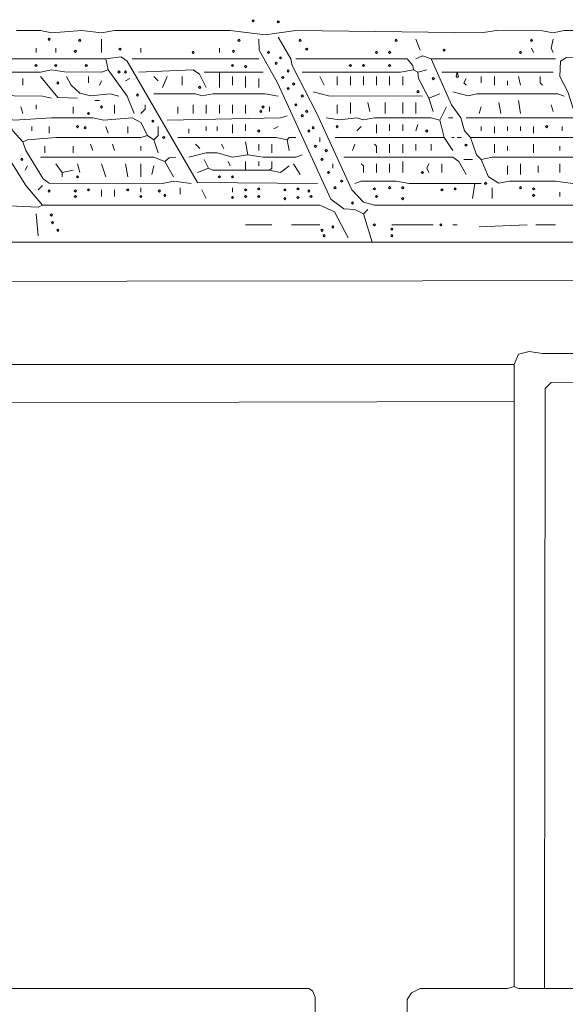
# Model space of a CAD drawing. Header units: millimetres. Extents: x 11 to 20000, y -4 to 8232.
# Tile 26 of 54: x 8098 to 9040, y 6530 to 8232. Entities that reach past the tile are written whole.
import ezdxf

# ---------------------------------------------------------------- set-up
doc = ezdxf.new("R2010")
doc.units = ezdxf.units.MM
doc.layers.add('ARCHITECTURE', color=7, linetype='Continuous', lineweight=13)
doc.layers.add('SOLAR', color=7, linetype='Continuous', lineweight=13)

msp = doc.modelspace()

# ---------------------------------------------------------------- linework, layer by layer
at = {"layer": 'ARCHITECTURE', "color": 7, "lineweight": 13}
for points in [[(9724.73699, 7635.74661), (9822.40633, 7636.9509), (9822.62104, 7771.49321), (9815.22715, 7781.60113), (7771.49321, 7779.03473)], [(8951.7345, 7635.74661), (8959.42443, 7653.4026), (8978.13066, 7658.36448), (9000.75509, 7654.6069), (9709.65215, 7654.59378), (9719.90871, 7650.67489), (9724.73699, 7635.74661)], [(8951.7345, 7635.74661), (7722.47455, 7635.74661)], [(8951.7345, 7635.74661), (8951.7345, 7571.644)], [(9004.52489, 6557.3155), (9005.72975, 7594.26844), (9015.8371, 7604.37636), (9656.86369, 7605.5741), (9668.02059, 7601.65532), (9671.9388, 7590.49774), (9675.7164, 6934.38914), (9668.1759, 6900.45249), (9675.7164, 6877.82805)], [(7707.38971, 7579.18552), (7722.47455, 7571.79208), (7763.95079, 7569.07104), (8951.7345, 7571.644)], [(8951.7345, 6561.08597), (8951.7345, 7571.644)], [(8951.7345, 6561.08597), (8940.42138, 6557.32206), (8789.59276, 6557.16719), (8774.51561, 6549.62545), (8767.12296, 6538.46154), (8766.81369, 6402.72149), (8763.04321, 6396.37771), (8623.6793, 6395.18009), (8612.5224, 6399.09876), (8608.60419, 6410.25633), (8608.44887, 6542.23201), (8603.77036, 6553.38982), (8597.27885, 6557.16063), (7982.65554, 6557.3155)], [(8951.7345, 6561.08597), (8959.28292, 6557.46335), (9004.52489, 6557.3155)], [(9004.52489, 6557.3155), (9102.56505, 6557.32206), (9113.87726, 6561.08597)]]:
    msp.add_lwpolyline(points, dxfattribs=at)
at = {"layer": 'SOLAR', "color": 7, "lineweight": 13}
for points in [[(8499.24581, 8229.63801), (8501.13122, 8231.52342), (8503.01663, 8229.63801), (8501.13122, 8227.7526)], [(8542.60939, 8227.7526), (8544.49468, 8229.63801), (8546.38009, 8227.7526), (8544.49468, 8225.86731)], [(8146.68179, 8197.58676), (8148.56708, 8199.47206), (8150.45249, 8197.58676), (8148.56708, 8195.70136)], [(8199.47206, 8195.70136), (8201.35747, 8197.58676), (8203.24287, 8195.70136), (8201.35747, 8193.81595)], [(8474.73609, 8195.70136), (8476.62138, 8197.58676), (8478.50679, 8195.70136), (8476.62138, 8193.81595)], [(8580.31674, 8195.70136), (8582.20215, 8197.58676), (8584.08744, 8195.70136), (8582.20215, 8193.81595)], [(8746.2293, 8195.70136), (8748.11459, 8197.58676), (8750, 8195.70136), (8748.11459, 8193.81595)], [(8980.01505, 8195.70136), (8981.90045, 8197.58676), (8983.78586, 8195.70136), (8981.90045, 8193.81595)], [(8191.93066, 8176.84762), (8193.81595, 8178.73303), (8195.70136, 8176.84762), (8193.81595, 8174.96233)], [(8269.23077, 8180.61844), (8271.11618, 8182.50373), (8273.00147, 8180.61844), (8271.11618, 8178.73303)], [(8395.55057, 8174.96233), (8397.43586, 8176.84762), (8399.32127, 8174.96233), (8397.43586, 8173.07692)], [(8465.30916, 8176.84762), (8467.19457, 8178.73303), (8469.07998, 8176.84762), (8467.19457, 8174.96233)], [(8525.64106, 8174.96233), (8527.52636, 8176.84762), (8529.41176, 8174.96233), (8527.52636, 8173.07692)], [(8546.38009, 8165.53541), (8548.2655, 8167.42081), (8550.15079, 8165.53541), (8548.2655, 8163.65011)], [(8591.62896, 8180.61844), (8593.51437, 8182.50373), (8595.39966, 8180.61844), (8593.51437, 8178.73303)], [(8712.29265, 8174.96233), (8714.17794, 8176.84762), (8716.06335, 8174.96233), (8714.17794, 8173.07692)], [(8734.91708, 8174.96233), (8736.80238, 8176.84762), (8738.68778, 8174.96233), (8736.80238, 8173.07692)], [(8829.18552, 8178.73303), (8831.07093, 8180.61844), (8832.95622, 8178.73303), (8831.07093, 8176.84762)], [(8961.16143, 8174.96233), (8963.04672, 8176.84762), (8964.93213, 8174.96233), (8963.04672, 8173.07692)], [(8124.05735, 8152.3379), (8125.94265, 8154.22319), (8127.82805, 8152.3379), (8125.94265, 8150.45249)], [(8157.994, 8152.3379), (8159.8793, 8154.22319), (8161.76471, 8152.3379), (8159.8793, 8150.45249)], [(8210.78428, 8152.3379), (8212.66968, 8154.22319), (8214.55509, 8152.3379), (8212.66968, 8150.45249)], [(8463.42387, 8152.3379), (8465.30916, 8154.22319), (8467.19457, 8152.3379), (8465.30916, 8150.45249)], [(8486.0483, 8150.45249), (8487.9336, 8152.3379), (8489.819, 8150.45249), (8487.9336, 8148.56708)], [(8538.83857, 8156.1086), (8540.72398, 8157.994), (8542.60939, 8156.1086), (8540.72398, 8154.22319)], [(8667.04378, 8152.3379), (8668.92907, 8154.22319), (8670.81448, 8152.3379), (8668.92907, 8150.45249)], [(8689.66821, 8152.3379), (8691.55351, 8154.22319), (8693.43891, 8152.3379), (8691.55351, 8150.45249)], [(8734.91708, 8152.3379), (8736.80238, 8154.22319), (8738.68778, 8152.3379), (8736.80238, 8150.45249)], [(8267.34536, 8141.02568), (8269.23077, 8142.91097), (8271.11618, 8141.02568), (8269.23077, 8139.14027)], [(8278.65758, 8141.02568), (8280.54299, 8142.91097), (8282.42839, 8141.02568), (8280.54299, 8139.14027)], [(8550.15079, 8131.59876), (8552.0362, 8133.48416), (8553.92161, 8131.59876), (8552.0362, 8129.71346)], [(8559.57771, 8142.91097), (8561.46301, 8144.79638), (8563.34842, 8142.91097), (8561.46301, 8141.02568)], [(8853.69536, 8141.02568), (8855.58066, 8133.48416), (8853.69536, 8131.59876), (8851.80995, 8133.48416)], [(8161.76471, 8122.17195), (8163.65011, 8124.05735), (8165.53541, 8122.17195), (8163.65011, 8120.28654)], [(8406.86278, 8114.63043), (8408.74808, 8116.51584), (8410.63348, 8114.63043), (8408.74808, 8112.74514)], [(8569.00452, 8120.28654), (8570.88993, 8122.17195), (8572.77523, 8120.28654), (8570.88993, 8118.40124)], [(8810.33179, 8129.71346), (8812.21719, 8131.59876), (8814.1026, 8129.71346), (8812.21719, 8127.82805)], [(8299.39672, 8101.43292), (8301.28201, 8103.31821), (8303.16742, 8101.43292), (8301.28201, 8099.54751)], [(8559.57771, 8112.74514), (8561.46301, 8114.63043), (8563.34842, 8112.74514), (8561.46301, 8110.85973)], [(8584.08744, 8099.54751), (8585.97285, 8101.43292), (8587.85826, 8099.54751), (8585.97285, 8097.6621)], [(8783.93665, 8107.08903), (8785.82206, 8108.97432), (8787.70735, 8107.08903), (8785.82206, 8105.20362)], [(8237.17952, 8080.69378), (8239.06482, 8082.57919), (8240.95023, 8080.69378), (8239.06482, 8078.80848)], [(8516.21414, 8080.69378), (8518.09955, 8082.57919), (8519.98495, 8080.69378), (8518.09955, 8078.80848)], [(8572.77523, 8084.46459), (8574.66063, 8086.34989), (8576.54604, 8084.46459), (8574.66063, 8082.57919)], [(8214.55509, 8069.38156), (8216.44038, 8071.26697), (8218.32579, 8069.38156), (8216.44038, 8067.49627)], [(8512.44344, 8073.15238), (8514.32885, 8075.03767), (8516.21414, 8073.15238), (8514.32885, 8071.26697)], [(8584.08744, 8065.61086), (8585.97285, 8067.49627), (8587.85826, 8065.61086), (8585.97285, 8063.72545)], [(8591.62896, 8073.15238), (8593.51437, 8075.03767), (8595.39966, 8073.15238), (8593.51437, 8071.26697)], [(8195.70136, 8046.75713), (8197.58676, 8048.64253), (8199.47206, 8046.75713), (8197.58676, 8044.87183)], [(8325.79186, 8056.18405), (8327.67726, 8058.06934), (8329.56256, 8056.18405), (8327.67726, 8054.29864)], [(8644.41934, 8046.75713), (8646.30464, 8048.64253), (8648.19005, 8046.75713), (8646.30464, 8044.87183)], [(9006.41029, 8046.75713), (9008.29559, 8048.64253), (9010.181, 8046.75713), (9008.29559, 8044.87183)], [(8208.89898, 8044.87183), (8210.78428, 8046.75713), (8212.66968, 8044.87183), (8210.78428, 8042.98643)], [(8508.67274, 8039.21572), (8510.55803, 8041.10102), (8512.44344, 8039.21572), (8510.55803, 8037.33032)], [(8595.39966, 8039.21572), (8597.28507, 8041.10102), (8599.17048, 8039.21572), (8597.28507, 8037.33032)], [(8602.94118, 8044.87183), (8604.82658, 8046.75713), (8606.71188, 8044.87183), (8604.82658, 8042.98643)], [(8799.01957, 8039.21572), (8800.90498, 8041.10102), (8802.79038, 8039.21572), (8800.90498, 8037.33032)], [(8344.64559, 8027.90351), (8346.53088, 8029.7888), (8348.41629, 8027.90351), (8346.53088, 8026.0181)], [(8606.71188, 8012.82048), (8608.59729, 8014.70588), (8610.48269, 8012.82048), (8608.59729, 8010.93518)], [(8866.89287, 8014.70588), (8868.77828, 8016.59129), (8870.66369, 8014.70588), (8868.77828, 8012.82048)], [(8625.56561, 8005.27907), (8627.45102, 8007.16437), (8629.33631, 8005.27907), (8627.45102, 8003.39367)], [(8099.54751, 7990.19604), (8101.43292, 7992.08145), (8103.31821, 7990.19604), (8101.43292, 7988.31075)], [(8618.0241, 7990.19604), (8619.9095, 7992.08145), (8621.79491, 7990.19604), (8619.9095, 7988.31075)], [(8629.33631, 7967.57161), (8631.22172, 7969.45701), (8633.10713, 7967.57161), (8631.22172, 7965.68631)], [(8791.47817, 7967.57161), (8793.36346, 7969.45701), (8795.24887, 7967.57161), (8793.36346, 7965.68631)], [(8195.70136, 7960.0302), (8197.58676, 7961.9155), (8199.47206, 7960.0302), (8197.58676, 7958.1448)], [(8440.79943, 7960.0302), (8442.68473, 7961.9155), (8444.57014, 7960.0302), (8442.68473, 7958.1448)], [(8463.42387, 7960.0302), (8465.30916, 7961.9155), (8467.19457, 7960.0302), (8465.30916, 7958.1448)], [(8651.96075, 7952.48869), (8653.84615, 7954.3741), (8655.73156, 7952.48869), (8653.84615, 7950.60328)], [(8900.82952, 7948.71799), (8902.71493, 7950.60328), (8904.60034, 7948.71799), (8902.71493, 7946.83258)], [(8146.68179, 7935.52036), (8148.56708, 7937.40577), (8150.45249, 7935.52036), (8148.56708, 7933.63495)], [(8191.93066, 7935.52036), (8193.81595, 7937.40577), (8195.70136, 7935.52036), (8193.81595, 7933.63495)], [(8214.55509, 7937.40577), (8216.44038, 7939.29106), (8218.32579, 7937.40577), (8216.44038, 7935.52036)], [(8282.42839, 7937.40577), (8284.31369, 7939.29106), (8286.1991, 7937.40577), (8284.31369, 7935.52036)], [(8337.10407, 7935.52036), (8338.98948, 7937.40577), (8340.87477, 7935.52036), (8338.98948, 7933.63495)], [(8346.53088, 7927.97885), (8348.41629, 7929.86425), (8350.3017, 7927.97885), (8348.41629, 7926.09355)], [(8486.0483, 7937.40577), (8487.9336, 7939.29106), (8489.819, 7937.40577), (8487.9336, 7935.52036)], [(8508.67274, 7939.29106), (8510.55803, 7941.17647), (8512.44344, 7939.29106), (8510.55803, 7937.40577)], [(8553.92161, 7937.40577), (8555.8069, 7939.29106), (8557.69231, 7937.40577), (8555.8069, 7935.52036)], [(8576.54604, 7939.29106), (8578.43133, 7941.17647), (8580.31674, 7939.29106), (8578.43133, 7937.40577)], [(8595.39966, 7935.52036), (8597.28507, 7937.40577), (8599.17048, 7935.52036), (8597.28507, 7933.63495)], [(8640.64853, 7941.17647), (8642.53394, 7943.06188), (8644.41934, 7941.17647), (8642.53394, 7939.29106)], [(8708.52183, 7939.29106), (8710.40724, 7941.17647), (8712.29265, 7939.29106), (8710.40724, 7937.40577)], [(8734.91708, 7941.17647), (8736.80238, 7943.06188), (8738.68778, 7941.17647), (8736.80238, 7939.29106)], [(8757.54152, 7941.17647), (8759.42681, 7943.06188), (8761.31222, 7941.17647), (8759.42681, 7939.29106)], [(8825.41482, 7937.40577), (8827.30011, 7939.29106), (8829.18552, 7937.40577), (8827.30011, 7935.52036)], [(8848.03925, 7939.29106), (8849.92455, 7941.17647), (8851.80995, 7939.29106), (8849.92455, 7937.40577)], [(8961.16143, 7941.17647), (8963.04672, 7943.06188), (8964.93213, 7941.17647), (8963.04672, 7939.29106)], [(8983.78586, 7939.29106), (8985.67115, 7941.17647), (8987.55656, 7939.29106), (8985.67115, 7937.40577)], [(8983.78586, 7927.97885), (8985.67115, 7929.86425), (8987.55656, 7927.97885), (8985.67115, 7926.09355)], [(8191.93066, 7926.09355), (8193.81595, 7927.97885), (8195.70136, 7926.09355), (8193.81595, 7924.20814)], [(8305.05283, 7926.09355), (8306.93812, 7927.97885), (8308.82353, 7926.09355), (8306.93812, 7924.20814)], [(8463.42387, 7924.20814), (8465.30916, 7926.09355), (8467.19457, 7924.20814), (8465.30916, 7922.32274)], [(8486.0483, 7926.09355), (8487.9336, 7927.97885), (8489.819, 7926.09355), (8487.9336, 7924.20814)], [(8508.67274, 7926.09355), (8510.55803, 7927.97885), (8512.44344, 7926.09355), (8510.55803, 7924.20814)], [(8553.92161, 7922.32274), (8555.8069, 7924.20814), (8557.69231, 7922.32274), (8555.8069, 7920.43744)], [(8576.54604, 7924.20814), (8578.43133, 7926.09355), (8580.31674, 7924.20814), (8578.43133, 7922.32274)], [(8599.17048, 7926.09355), (8601.05577, 7927.97885), (8602.94118, 7926.09355), (8601.05577, 7924.20814)], [(8670.81448, 7914.78133), (8672.69989, 7916.66663), (8674.58518, 7914.78133), (8672.69989, 7912.89593)], [(8712.29265, 7926.09355), (8714.17794, 7927.97885), (8716.06335, 7926.09355), (8714.17794, 7924.20814)], [(8757.54152, 7922.32274), (8759.42681, 7924.20814), (8761.31222, 7922.32274), (8759.42681, 7920.43744)], [(8150.45249, 7894.04219), (8152.3379, 7895.9276), (8154.22319, 7894.04219), (8152.3379, 7892.1569)], [(8152.3379, 7880.84468), (8154.22319, 7882.72998), (8156.1086, 7880.84468), (8154.22319, 7878.95928)], [(8708.52183, 7877.07387), (8710.40724, 7878.95928), (8712.29265, 7877.07387), (8710.40724, 7875.18857)], [(8823.52941, 7877.07387), (8825.41482, 7878.95928), (8827.30011, 7877.07387), (8825.41482, 7875.18857)], [(8161.76471, 7867.64706), (8163.65011, 7869.53247), (8165.53541, 7867.64706), (8163.65011, 7865.76165)], [(8618.0241, 7867.64706), (8619.9095, 7869.53247), (8621.79491, 7867.64706), (8619.9095, 7865.76165)], [(8636.87783, 7873.30317), (8638.76324, 7875.18857), (8640.64853, 7873.30317), (8638.76324, 7871.41776)], [(8738.68778, 7869.53247), (8740.57319, 7871.41776), (8742.45848, 7869.53247), (8740.57319, 7867.64706)], [(8621.79491, 7858.22025), (8623.6802, 7860.10554), (8625.56561, 7858.22025), (8623.6802, 7856.33484)], [(8738.68778, 7858.22025), (8740.57319, 7860.10554), (8742.45848, 7858.22025), (8740.57319, 7856.33484)]]:
    msp.add_lwpolyline(points, close=True, dxfattribs=at)
for points in [[(8706.63744, 7846.90803), (7948.71889, 7846.90803), (7934.69118, 7861.99095), (7909.96086, 7907.23982), (7821.56278, 8020.36199), (7774.21425, 8092.00611), (7689.59627, 8197.58993), (7686.65158, 8212.66968)], [(9181.75057, 8212.66312), (9038.46154, 8212.66312), (9019.6069, 8208.90554), (9000.75509, 8212.52172), (8921.56957, 8212.66312), (8895.17251, 8208.89887), (8574.66063, 8212.66312), (8521.86934, 8205.28281), (8461.53846, 8212.66312), (8261.68835, 8212.66312), (8239.06391, 8208.89898), (8205.12726, 8212.66312), (8152.3388, 8208.90543), (8133.48416, 8212.66968), (8107.08993, 8212.66968), (8092.00509, 8212.66968)], [(8544.49378, 8201.35747), (8565.92104, 8163.65), (8568.17534, 8152.33778), (8611.17681, 8069.38167), (8671.80452, 7937.40577), (8691.5526, 7915.97907), (8710.40724, 7911.01708), (9328.80939, 7911.00396), (9377.82805, 7907.23982)], [(8239.06391, 8174.96222), (8239.06391, 8197.58665)], [(8510.55713, 8197.58665), (8511.61425, 8178.73303), (8543.30351, 8122.17195), (8635.35475, 7921.4871), (8657.61595, 7904.52534), (8676.47059, 7903.31448), (8691.5526, 7895.9276)], [(8789.59276, 8178.73303), (8782.05034, 8197.58665)], [(9019.6069, 8174.96222), (9016.13326, 8182.51041), (9019.6069, 8197.58665)], [(8125.94174, 8182.50385), (8125.94174, 8174.96222)], [(8159.87839, 8182.50385), (8159.87839, 8174.96222)], [(8246.60633, 8163.65), (8273.00057, 8167.26618), (8283.11561, 8159.87274), (8404.9836, 7949.92229), (8612.36708, 7948.71799)], [(8306.93722, 8182.50385), (8306.93722, 8174.96222)], [(8442.68382, 8182.50385), (8442.68382, 8174.96222)], [(8782.05034, 8163.65), (8793.36256, 8168.93767), (8808.4474, 8163.65)], [(8985.67025, 8174.96222), (8981.90045, 8182.50385)], [(9276.0181, 8167.42081), (9264.70588, 8163.65656), (9042.23133, 8166.36448), (9032.12398, 8159.73122), (9031.07443, 8133.48416), (9044.95373, 8107.08891), (9059.19966, 8061.84016)], [(8246.60633, 8163.65), (8020.36199, 8163.64344), (8009.04977, 8159.87941)], [(8246.60633, 8163.65), (8250.37613, 8144.79638)], [(8291.8552, 8163.65), (8510.55713, 8163.65)], [(8778.28054, 8144.79638), (8777.08609, 8152.34762), (8767.27138, 8163.94615), (8574.66063, 8163.65)], [(8808.4474, 8163.65), (9023.37952, 8163.65)], [(8876.3207, 8027.90351), (8866.20566, 8039.21572), (8860.03869, 8061.84016), (8843.57432, 8084.46448), (8808.4474, 8163.65)], [(8250.37613, 8144.79638), (8239.06391, 8141.03213), (8174.96324, 8141.17364), (8152.3388, 8144.78982), (8133.48416, 8141.03213), (8031.68111, 8140.8776), (8024.13179, 8137.25498)], [(8133.48416, 8133.48416), (8163.65588, 8096.981), (8197.58767, 8095.7767)], [(8269.23077, 8099.54751), (8254.14876, 8103.31176), (8220.2121, 8099.84367), (8201.35747, 8104.52251), (8186.42251, 8118.40113), (8178.73303, 8133.48416)], [(8216.43948, 8133.48416), (8216.43948, 8122.17195)], [(8295.625, 8069.38167), (8283.25781, 8099.54751), (8250.37613, 8144.79638)], [(8303.16742, 8141.02557), (8397.43495, 8144.64174), (8408.59389, 8137.2483), (8420.05939, 8114.63054)], [(8329.56165, 8133.48416), (8337.10407, 8125.94276)], [(8352.18609, 8133.48416), (8344.64649, 8114.63054)], [(8378.58314, 8118.40113), (8378.58314, 8133.48416)], [(8442.68382, 8141.02557), (8416.28959, 8141.02557)], [(8518.09955, 8141.02557), (8442.68382, 8141.02557)], [(8442.68382, 8141.02557), (8442.68382, 8114.63054)], [(8465.30826, 8133.48416), (8465.30826, 8118.40113)], [(8487.93269, 8114.63054), (8487.93269, 8133.48416)], [(8778.28054, 8144.79638), (8755.65611, 8141.03213), (8585.97285, 8141.02557)], [(8623.6793, 8118.40113), (8616.13971, 8133.48416)], [(8646.30373, 8133.48416), (8646.30373, 8118.40113)], [(8668.92817, 8118.40113), (8668.92817, 8133.48416)], [(8691.5526, 8133.48416), (8691.5526, 8118.40113)], [(8714.17704, 8118.40113), (8714.17704, 8133.48416)], [(8736.80147, 8133.48416), (8736.80147, 8118.40113)], [(8759.4259, 8118.40113), (8759.4259, 8133.48416)], [(8778.28054, 8144.79638), (8785.82296, 8141.02557)], [(8800.90498, 8144.79638), (8785.82296, 8141.02557)], [(8804.67477, 8095.7767), (8786.87862, 8129.71335), (8785.82296, 8141.02557)], [(8827.29921, 8141.02568), (8853.69536, 8141.02568)], [(8853.69536, 8141.02568), (9019.6069, 8141.02568)], [(8895.17251, 8122.17195), (8895.17251, 8133.48416)], [(8917.79695, 8118.40113), (8917.79695, 8133.48416)], [(8963.04581, 8118.40113), (8959.27602, 8133.48416)], [(8996.98247, 8133.48416), (8996.98247, 8122.17195), (9000.75509, 8118.40113)], [(8103.31731, 8118.40113), (8103.31731, 8129.71335)], [(8239.06391, 8125.94276), (8235.29412, 8118.40113)], [(8280.54299, 8125.94276), (8288.08541, 8129.71335)], [(8510.55713, 8129.71335), (8510.55713, 8114.63054)], [(8868.77828, 8118.40113), (8865.00848, 8122.17195), (8868.77828, 8129.71335)], [(8940.42138, 8125.94276), (8940.42138, 8118.40113)], [(8061.84106, 8107.08891), (8088.23529, 8099.69548), (8137.25396, 8099.39955), (8152.3388, 8095.7767)], [(8544.49378, 8099.54751), (8521.86934, 8103.31176), (8431.37161, 8103.31176), (8412.5198, 8099.70204), (8401.20758, 8103.17025), (8329.56165, 8103.31833)], [(8793.36256, 8099.54751), (8631.22172, 8099.69548), (8604.82749, 8107.08891)], [(8804.67477, 8095.7767), (8823.52941, 8103.31833)], [(8846.15385, 8107.08891), (8872.54808, 8099.84367), (8887.63292, 8103.31176), (9027.60023, 8103.62104), (9038.46154, 8099.54751)], [(8125.94174, 8084.46448), (8125.94174, 8076.92308)], [(8227.7517, 8092.00611), (8235.29412, 8092.00611)], [(8261.68835, 8069.38167), (8261.68835, 8084.46448)], [(8306.93722, 8069.38167), (8314.47964, 8076.92308), (8314.47964, 8084.46448)], [(8397.43495, 8084.46448), (8397.43495, 8069.38167)], [(8420.05939, 8069.38167), (8420.05939, 8084.46448)], [(8442.68382, 8084.46448), (8442.68382, 8069.38167)], [(8465.30826, 8069.38167), (8465.30826, 8084.46448)], [(8487.93269, 8084.46448), (8487.93269, 8069.38167)], [(8646.30373, 8069.38167), (8646.30373, 8084.46448)], [(8668.92817, 8088.23529), (8668.92817, 8069.38167)], [(8699.09502, 8088.23529), (8702.86482, 8073.15226)], [(8729.26188, 8088.23529), (8729.26188, 8069.38167)], [(8759.4259, 8088.23529), (8759.4259, 8069.38167)], [(8782.05034, 8088.23529), (8782.05034, 8069.38167)], [(8804.67477, 8095.7767), (8812.21719, 8073.15226)], [(8925.33937, 8088.23529), (8929.10916, 8069.38167)], [(8959.27602, 8092.00611), (8963.04581, 8069.38167)], [(9015.8371, 8084.46448), (9019.6069, 8073.15226)], [(8103.31731, 8069.38167), (8099.54751, 8080.69389)], [(8190.04525, 8069.38167), (8190.04525, 8080.69389)], [(8559.57862, 8065.61086), (8548.2664, 8061.84661), (8352.18609, 8058.06946)], [(8371.04072, 8069.38167), (8371.04072, 8080.69389)], [(8529.41176, 8073.15226), (8529.41176, 8080.69389)], [(8823.52941, 8058.06946), (8834.84163, 8080.69389)], [(8891.40271, 8069.38167), (8895.17251, 8080.69389)], [(8069.38066, 8061.84005), (8088.23529, 8058.06946), (8152.3388, 8061.84005), (8223.9819, 8061.69208), (8242.83654, 8058.07602), (8291.8552, 8061.69197), (8306.79016, 8054.15057), (8318.24943, 8031.67421)], [(8080.69287, 8050.52783), (8085.52115, 8039.21561), (8103.31731, 8020.36199)], [(8465.30826, 8035.44502), (8465.30826, 8050.52783)], [(8487.93269, 8050.52783), (8487.93269, 8039.21561)], [(8823.52941, 8058.06946), (8808.4474, 8061.83348), (8710.40724, 8061.83348), (8691.5526, 8058.22398), (8680.24038, 8061.69208), (8650.07636, 8058.3655), (8627.45192, 8061.84005)], [(8714.17704, 8035.44502), (8714.17704, 8050.52783)], [(8736.80147, 8050.52783), (8736.80147, 8039.21561)], [(8759.4259, 8039.21561), (8759.4259, 8050.52783)], [(8785.82296, 8050.52783), (8782.05034, 8039.21561)], [(8823.52941, 8058.06946), (8831.07183, 8027.90351)], [(8838.61143, 8061.84005), (8846.15385, 8061.84005)], [(8868.77828, 8061.84016), (9059.19966, 8061.84016)], [(8318.24943, 8031.67421), (8306.93722, 8027.90995), (8159.87839, 8027.75543), (8110.86663, 8023.98473), (8103.31731, 8020.36199)], [(8118.40215, 8039.21561), (8118.40215, 8046.75724)], [(8148.56618, 8035.44502), (8148.56618, 8046.75724)], [(8250.37613, 8035.44502), (8246.60633, 8046.75724)], [(8284.31278, 8035.44502), (8284.31278, 8046.75724)], [(8329.56165, 8024.13281), (8318.24943, 8031.67421)], [(8329.56165, 8024.13281), (8337.10407, 8031.67421), (8337.10407, 8039.21561), (8337.10407, 8046.75724)], [(8389.89536, 8035.44502), (8389.89536, 8042.98643)], [(8420.05939, 8039.21561), (8420.05939, 8046.75724)], [(8438.91403, 8039.21561), (8438.91403, 8046.75724)], [(8536.95419, 8042.98643), (8544.49378, 8046.75724)], [(8687.78281, 8046.75724), (8680.24038, 8039.21561)], [(8895.17251, 8046.75724), (8895.17251, 8039.21561)], [(8917.79695, 8035.44502), (8917.79695, 8046.75724)], [(8940.42138, 8039.21561), (8940.42138, 8046.75724)], [(8963.04581, 8039.21561), (8963.04581, 8046.75724)], [(8985.67025, 8035.44502), (8985.67025, 8046.75724)], [(9034.69174, 8039.21561), (9034.69174, 8046.75724)], [(8137.25396, 7911.01052), (8108.13869, 7944.94717), (8068.3319, 8009.04977), (8050.52885, 8026.6991), (7869.53337, 8027.90339)], [(8393.66516, 7948.71799), (8363.4983, 7952.33405), (8344.64649, 7948.72455), (8148.56618, 7948.87262), (8138.31109, 7956.26606), (8108.14559, 8005.27896), (8103.31731, 8020.36199)], [(8223.9819, 8005.27896), (8220.2121, 8016.59118)], [(8261.68835, 8005.27896), (8257.91855, 8016.59118)], [(8329.56165, 8024.13281), (8337.10407, 8001.50837)], [(8559.57862, 8024.13281), (8540.72398, 8027.89683), (8371.04072, 8027.90339)], [(8401.20758, 8016.59118), (8408.74717, 8009.04977)], [(8446.45645, 8016.59118), (8450.22624, 8009.04977)], [(8491.70532, 7997.73756), (8487.93269, 8020.36199)], [(8510.55713, 8005.27896), (8510.55713, 8016.59118)], [(8533.18156, 8001.50837), (8533.18156, 8016.59118)], [(8559.57862, 8024.13281), (8563.34842, 8027.90339), (8574.66063, 8027.90339)], [(8559.57862, 8024.13281), (8563.34842, 8005.27896)], [(8616.13971, 8020.36199), (8616.13971, 8027.90351)], [(8642.53394, 8027.90351), (8819.75962, 8027.90351), (8831.07183, 8027.90351)], [(8676.47059, 8016.59118), (8672.70079, 8005.27896)], [(8714.17704, 8001.50837), (8714.17704, 8012.82059), (8710.40724, 8016.59118)], [(8736.80147, 8016.59118), (8736.80147, 8001.50837)], [(8759.4259, 8001.50837), (8759.4259, 8016.59118)], [(8782.05034, 8016.59118), (8782.05034, 8005.27896)], [(8808.4474, 8005.27896), (8808.4474, 8016.59118)], [(8846.15385, 8005.27896), (8831.07183, 8027.90351)], [(8844.26844, 8027.90351), (8846.15385, 8027.90351), (8848.03925, 8027.90351)], [(8853.69627, 8027.90351), (8861.23586, 8027.90351)], [(9072.39819, 8027.90351), (8876.3207, 8027.90351)], [(8876.3207, 8027.90351), (8886.73665, 7997.74423), (8895.17251, 7990.19615)], [(8917.79695, 8016.59118), (8917.79695, 8001.50837)], [(8985.67025, 8016.59118), (8985.67025, 8001.50837)], [(8141.02658, 8012.82059), (8141.02658, 8001.50837)], [(8190.04525, 8012.82059), (8190.04525, 8001.50837)], [(8306.93722, 8012.82059), (8306.93722, 8005.27896)], [(8491.70532, 7997.73756), (8465.30826, 7994.11482), (8438.91403, 8001.36029), (8420.05939, 8001.50181), (8389.89536, 7993.96674)], [(8491.70532, 7997.73756), (8518.09955, 7993.96674), (8574.66063, 7994.11482), (8585.97285, 7997.73756)], [(8940.42138, 8012.82059), (8940.42138, 8005.27896)], [(9030.91912, 8005.27896), (9030.91912, 8012.82059)], [(8348.41629, 7986.42534), (8329.56165, 7993.96018), (8133.48416, 7993.96674)], [(8159.87839, 7982.65452), (8171.19061, 7967.57172)], [(8201.35747, 7967.57172), (8197.58767, 7982.65452)], [(8239.06391, 7982.65452), (8246.60633, 7960.0302)], [(8280.54299, 7982.65452), (8284.31278, 7960.0302)], [(8306.93722, 7960.0302), (8306.93722, 7982.65452)], [(8367.27093, 7993.96674), (8355.96357, 7992.76912), (8348.41629, 7986.42534)], [(8348.41629, 7986.42534), (8363.4983, 7960.0302)], [(8423.83201, 7975.11312), (8416.28959, 7990.19615)], [(8461.53846, 7978.88394), (8457.76867, 7986.42534)], [(8487.93269, 7971.34231), (8487.93269, 7986.42534)], [(8510.55713, 7986.42534), (8510.55713, 7978.88394)], [(8529.41176, 7971.34231), (8533.18156, 7975.11312), (8533.18156, 7986.42534)], [(8570.89084, 7982.65452), (8582.20305, 7963.8009)], [(8638.76414, 7975.11312), (8638.76414, 7982.65452)], [(8657.61595, 7993.96674), (8846.15385, 7993.8121), (8856.40973, 7986.41867), (8868.77828, 7963.8009)], [(8691.5526, 7967.57172), (8691.5526, 7978.88394), (8687.78281, 7982.65452)], [(8714.17704, 7982.65452), (8714.17704, 7967.57172)], [(8736.80147, 7982.65452), (8736.80147, 7967.57172)], [(8759.4259, 7986.42534), (8759.4259, 7967.57172)], [(8804.67477, 7982.65452), (8800.90498, 7975.11312), (8804.67477, 7967.57172)], [(8827.29921, 7967.57172), (8827.29921, 7982.65452)], [(8865.00848, 7990.19615), (8880.0905, 7990.19615)], [(9087.4802, 7993.96674), (8914.02715, 7993.96018), (8895.17251, 7990.19615)], [(9110.10464, 7948.71799), (9076.16799, 7952.48213), (9053.54355, 7948.72455), (9023.37952, 7952.48869), (8944.194, 7952.48213), (8925.33937, 7948.87262), (8907.68337, 7960.03676), (8895.17251, 7990.19615)], [(8963.04581, 7963.8009), (8963.04581, 7982.65452)], [(9030.91912, 7982.65452), (9030.91912, 7967.57172)], [(8110.85973, 7978.88394), (8107.08993, 7971.34231)], [(8190.04525, 7971.34231), (8171.19061, 7967.57172)], [(8171.19061, 7960.0302), (8171.19061, 7967.57172)], [(8329.56165, 7978.88394), (8325.79186, 7963.8009)], [(8423.83201, 7975.11312), (8404.97738, 7967.57172)], [(8423.83201, 7975.11312), (8431.37919, 7971.49038), (8487.93269, 7971.34231)], [(8529.41176, 7971.34231), (8487.93269, 7971.34231)], [(8529.41176, 7971.34231), (8548.2664, 7967.72636), (8563.34842, 7978.88394)], [(8940.42138, 7978.88394), (8940.42138, 7963.8009)], [(8993.21267, 7967.57172), (8993.21267, 7978.88394)], [(8883.86029, 7948.71799), (8770.73812, 7948.72455), (8748.11369, 7952.48869), (8687.78281, 7952.34061), (8676.47059, 7948.71799)], [(8880.0905, 7922.32274), (8883.86029, 7948.71799)], [(8895.17251, 7948.71799), (8883.86029, 7948.71799)], [(8137.25396, 7944.94717), (8129.71437, 7937.40577)], [(8239.06391, 7926.09355), (8239.06391, 7937.40577)], [(8261.68835, 7926.09355), (8261.68835, 7937.40577)], [(8306.93722, 7941.17647), (8306.93722, 7933.63495)], [(8374.81052, 7929.86425), (8374.81052, 7941.17647)], [(8420.05939, 7922.32274), (8412.5198, 7937.40577)], [(8465.30826, 7941.17647), (8465.30826, 7933.63495)], [(8914.02715, 7922.32274), (8914.02715, 7941.17647)], [(9030.91912, 7926.09355), (9030.91912, 7933.63495)], [(7918.55204, 7911.01052), (8054.29864, 7911.00396), (8129.70679, 7907.3879), (8137.25396, 7911.01052)], [(8129.71437, 7858.22025), (8125.94174, 7895.9276)], [(8665.15837, 7854.44943), (8641.4776, 7899.55023), (8616.13971, 7910.86244), (8137.25396, 7911.01052)], [(8699.09502, 7903.46912), (8691.5526, 7895.9276)], [(8706.63744, 7846.90803), (8691.5526, 7895.9276)], [(8487.93269, 7877.07387), (8533.18156, 7877.07387)], [(8567.11821, 7877.07387), (8616.13971, 7877.07387)], [(8706.63744, 7846.90803), (9762.89434, 7846.90803), (9788.83767, 7869.37783), (9966.06335, 7869.53903), (10003.7698, 7873.30317)], [(8812.21719, 7877.07387), (8740.5741, 7877.07387)], [(8846.15385, 7877.07387), (8853.69627, 7877.07387)], [(8891.40271, 7873.30317), (8974.35803, 7877.07387)], [(8989.44287, 7877.07387), (9023.37952, 7877.07387)]]:
    msp.add_lwpolyline(points, dxfattribs=at)

doc.saveas('drawing.dxf')
